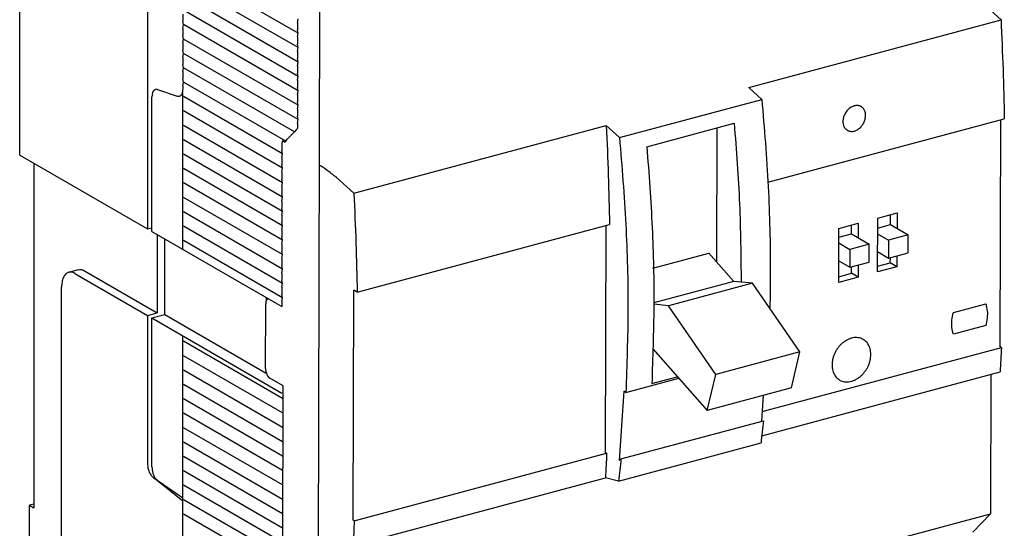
# Model space of a CAD drawing. Extents: x -741 to 1164, y -3289 to 616.
# Tile 10 of 65: x -735 to -609, y -2664 to -2599. Entities that reach past the tile are written whole.
import ezdxf

# ---------------------------------------------------------------- set-up
doc = ezdxf.new("R2010")
doc.units = 0
doc.header["$LTSCALE"] = 1.21
doc.header["$MEASUREMENT"] = 0
doc.layers.get('0').update_dxf_attribs({"linetype": 'CONTINUOUS'})

msp = doc.modelspace()

# ---------------------------------------------------------------- linework, layer by layer
for p, q in [((-735.23216, -2615.92156), (-735.23216, -2566.27746)), ((-718.90471, -2584.58413), (-718.90471, -2625.35196)), ((-699.67953, -2600.34818), (-714.31794, -2591.89335)), ((-699.67953, -2602.18685), (-714.31794, -2593.73202)), ((-699.67953, -2604.02552), (-714.31794, -2595.57069)), ((-612.14676, -2596.57847), (-609.89658, -2598.62884)), ((-714.40058, -2597.89118), (-714.40058, -2598.81051)), ((-699.67953, -2605.86419), (-714.31794, -2597.40936)), ((-696.95312, -2597.54869), (-697.17496, -2684.75666)), ((-714.31794, -2599.24803), (-714.40058, -2598.81051)), ((-714.40058, -2599.72985), (-714.31794, -2599.24803)), ((-699.67953, -2607.70287), (-714.31794, -2599.24803)), ((-699.76218, -2598.99133), (-699.67953, -2598.50951)), ((-699.76218, -2598.99133), (-699.76218, -2599.91067)), ((-642.12799, -2607.26861), (-609.89658, -2598.62884)), ((-714.40058, -2599.72985), (-714.40058, -2600.64919)), ((-699.67953, -2600.34818), (-699.76218, -2599.91067)), ((-699.76218, -2600.83), (-699.67953, -2600.34818)), ((-714.31794, -2601.0867), (-714.40058, -2600.64919)), ((-714.40058, -2601.56852), (-714.31794, -2601.0867)), ((-714.40058, -2601.56852), (-714.40058, -2602.48786)), ((-699.67953, -2609.54154), (-714.31794, -2601.0867)), ((-699.76218, -2600.83), (-699.76218, -2601.74934)), ((-699.67953, -2602.18685), (-699.76218, -2601.74934)), ((-714.31794, -2602.92537), (-714.40058, -2602.48786)), ((-714.40058, -2603.40719), (-714.31794, -2602.92537)), ((-699.67953, -2611.38021), (-714.31794, -2602.92537)), ((-699.76218, -2602.66867), (-699.67953, -2602.18685)), ((-699.76218, -2602.66867), (-699.76218, -2603.58801)), ((-714.40058, -2603.40719), (-714.40058, -2604.32653)), ((-714.31794, -2604.76404), (-714.40058, -2604.32653)), ((-699.67953, -2604.02552), (-699.76218, -2603.58801)), ((-699.76218, -2604.50734), (-699.67953, -2604.02552)), ((-714.40058, -2605.24586), (-714.31794, -2604.76404)), ((-714.40058, -2605.24586), (-714.40058, -2606.1652)), ((-700.12995, -2612.95873), (-714.31794, -2604.76404)), ((-699.76218, -2604.50734), (-699.76218, -2605.42668)), ((-699.67953, -2605.86419), (-699.76218, -2605.42668)), ((-714.31794, -2606.60271), (-714.40058, -2606.1652)), ((-714.40058, -2607.08453), (-714.31794, -2606.60271)), ((-701.25598, -2614.14703), (-714.31794, -2606.60271)), ((-699.76218, -2606.34602), (-699.67953, -2605.86419)), ((-699.76218, -2606.34602), (-699.76218, -2607.26535)), ((-717.6166, -2607.54009), (-715.12567, -2608.39775)), ((-714.40058, -2607.08453), (-714.40058, -2607.4514)), ((-714.39628, -2627.95593), (-714.40058, -2608.00387)), ((-699.67953, -2607.70287), (-699.76218, -2607.26535)), ((-699.76218, -2608.18469), (-699.67953, -2607.70287)), ((-642.12799, -2607.26861), (-640.44036, -2608.80638)), ((-718.34169, -2625.67714), (-718.34169, -2608.48644)), ((-701.65009, -2615.75807), (-714.31794, -2608.44138)), ((-699.76218, -2608.18469), (-699.76218, -2609.10402)), ((-699.67953, -2609.54154), (-699.76218, -2609.10402)), ((-658.62218, -2613.6801), (-640.44036, -2608.80638)), ((-701.65009, -2617.59674), (-714.31794, -2610.28005)), ((-699.76218, -2610.02336), (-699.67953, -2609.54154)), ((-699.76218, -2610.02336), (-699.76218, -2610.94269)), ((-699.67953, -2611.38021), (-699.76218, -2610.94269)), ((-699.76218, -2611.86203), (-699.67953, -2611.38021)), ((-699.76218, -2611.86203), (-699.76218, -2612.50556)), ((-655.13038, -2614.84012), (-643.97335, -2611.84943)), ((-639.67802, -2619.37944), (-609.47844, -2611.28431)), ((-610.00283, -2640.39686), (-609.92908, -2611.40511)), ((-701.65009, -2619.43541), (-714.31794, -2612.11872)), ((-700.4941, -2613.27796), (-700.12995, -2612.95873)), ((-699.93108, -2612.68381), (-700.12995, -2612.95873)), ((-699.76218, -2612.50556), (-699.93108, -2612.68381)), ((-692.54121, -2620.78209), (-660.30981, -2612.14232)), ((-660.30981, -2612.14232), (-658.62218, -2613.6801)), ((-646.18314, -2629.57944), (-646.13952, -2612.43008)), ((-701.65009, -2621.27408), (-714.31794, -2613.95739)), ((-701.68315, -2614.11212), (-701.73273, -2614.40122)), ((-701.73273, -2614.40122), (-701.73273, -2615.32055)), ((-701.40164, -2614.27472), (-701.68315, -2614.11212)), ((-701.40164, -2614.27472), (-701.25598, -2614.14703)), ((-701.25598, -2614.14703), (-701.05711, -2613.87211)), ((-700.4941, -2613.27796), (-701.05711, -2613.87211)), ((-701.65009, -2615.75807), (-701.73273, -2615.32055)), ((-735.23216, -2615.92156), (-718.90471, -2625.35196)), ((-701.65009, -2623.11275), (-714.31794, -2615.79606)), ((-701.73273, -2616.23989), (-701.65009, -2615.75807)), ((-701.73273, -2616.23989), (-701.73273, -2617.15922)), ((-733.42947, -2616.96276), (-733.42947, -2660.96188)), ((-701.65009, -2624.95142), (-714.31794, -2617.63474)), ((-701.65009, -2617.59674), (-701.73273, -2617.15922)), ((-701.73273, -2618.07856), (-701.65009, -2617.59674)), ((-701.73273, -2618.07856), (-701.73273, -2618.99789)), ((-701.65009, -2619.43541), (-701.73273, -2618.99789)), ((-701.73273, -2619.91723), (-701.65009, -2619.43541)), ((-694.79139, -2618.73172), (-692.54121, -2620.78209)), ((-701.65009, -2626.79009), (-714.31794, -2619.47341)), ((-701.73273, -2619.91723), (-701.73273, -2620.83656)), ((-701.65009, -2628.62876), (-714.31794, -2621.31208)), ((-701.65009, -2621.27408), (-701.73273, -2620.83656)), ((-701.73273, -2621.7559), (-701.65009, -2621.27408)), ((-701.73273, -2621.7559), (-701.73273, -2622.67524)), ((-701.65009, -2630.46743), (-714.31794, -2623.15075)), ((-701.65009, -2623.11275), (-701.73273, -2622.67524)), ((-701.73273, -2623.59457), (-701.65009, -2623.11275)), ((-701.73273, -2623.59457), (-701.73273, -2624.51391)), ((-625.67029, -2630.8363), (-625.65277, -2623.95146)), ((-625.65277, -2623.95146), (-623.17343, -2623.28687)), ((-624.02304, -2624.79369), (-624.01978, -2623.51373)), ((-623.17343, -2623.28687), (-623.17852, -2625.28718)), ((-718.90471, -2625.35196), (-718.34169, -2625.20104)), ((-718.34169, -2625.67714), (-701.73273, -2635.27013)), ((-701.65009, -2632.3061), (-714.31794, -2624.98942)), ((-701.65009, -2624.95142), (-701.73273, -2624.51391)), ((-701.73273, -2625.43324), (-701.65009, -2624.95142)), ((-701.73273, -2625.43324), (-701.73273, -2626.35258)), ((-692.12307, -2633.43757), (-659.89167, -2624.7978)), ((-660.41606, -2653.91035), (-660.34231, -2624.9186)), ((-630.62896, -2632.1655), (-630.61145, -2625.28066)), ((-630.61145, -2625.28066), (-628.13211, -2624.61606)), ((-628.98133, -2625.96973), (-628.97846, -2624.84293)), ((-628.13211, -2624.61606), (-628.13681, -2626.46322)), ((-625.65603, -2625.23142), (-624.02304, -2624.79369)), ((-624.02304, -2624.79369), (-621.771, -2626.10967)), ((-717.66504, -2626.06796), (-717.66504, -2636.05168)), ((-716.6888, -2636.2661), (-716.6888, -2626.63182)), ((-701.65009, -2634.14477), (-714.31794, -2626.82809)), ((-701.65009, -2626.79009), (-701.73273, -2626.35258)), ((-701.73273, -2627.27191), (-701.65009, -2626.79009)), ((-630.61432, -2626.40746), (-628.98133, -2625.96973)), ((-628.98133, -2625.96973), (-626.72928, -2627.28571)), ((-625.65786, -2625.95178), (-624.25033, -2626.77427)), ((-624.25033, -2626.77427), (-624.25617, -2629.06921)), ((-621.771, -2626.10967), (-624.25033, -2626.77427)), ((-621.77683, -2628.40462), (-621.771, -2626.10967)), ((-701.73273, -2627.27191), (-701.73273, -2628.19125)), ((-701.65009, -2628.62876), (-701.73273, -2628.19125)), ((-630.61615, -2627.12782), (-629.20862, -2627.95031)), ((-629.20862, -2627.95031), (-629.21446, -2630.24526)), ((-626.72928, -2627.28571), (-629.20862, -2627.95031)), ((-626.73512, -2629.58066), (-626.72928, -2627.28571)), ((-625.6637, -2628.24672), (-624.25617, -2629.06921)), ((-701.73273, -2629.11058), (-701.65009, -2628.62876)), ((-701.73273, -2629.11058), (-701.73273, -2630.02992)), ((-654.34899, -2630.34204), (-647.20398, -2628.42678)), ((-644.00353, -2632.0405), (-647.20398, -2628.42678)), ((-630.62199, -2629.42277), (-629.21446, -2630.24526)), ((-624.25617, -2629.06921), (-621.77683, -2628.40462)), ((-624.03546, -2629.67821), (-624.03376, -2629.0096)), ((-623.18741, -2628.78273), (-623.19095, -2630.17171)), ((-728.9712, -2630.87872), (-727.73153, -2630.54642)), ((-726.95479, -2630.68611), (-717.66504, -2636.05168)), ((-701.65009, -2630.46743), (-701.73273, -2630.02992)), ((-701.73273, -2630.94925), (-701.65009, -2630.46743)), ((-629.21446, -2630.24526), (-626.73512, -2629.58066)), ((-628.99414, -2631.00741), (-628.99205, -2630.18564)), ((-628.1457, -2629.95877), (-628.14963, -2631.5009)), ((-623.19095, -2630.17171), (-625.67029, -2630.8363)), ((-625.66845, -2630.11594), (-624.03546, -2629.67821)), ((-623.19095, -2630.17171), (-624.03546, -2629.67821)), ((-728.19446, -2631.01841), (-718.90471, -2636.38398)), ((-701.73273, -2630.94925), (-701.73273, -2631.86859)), ((-701.65009, -2632.3061), (-701.73273, -2631.86859)), ((-628.14963, -2631.5009), (-630.62896, -2632.1655)), ((-630.62713, -2631.44514), (-628.99414, -2631.00741)), ((-628.14963, -2631.5009), (-628.99414, -2631.00741)), ((-729.88351, -2692.55765), (-729.88351, -2632.80086)), ((-701.73273, -2632.78792), (-701.65009, -2632.3061)), ((-701.73273, -2632.78792), (-701.73273, -2633.70726)), ((-692.64746, -2662.55012), (-692.57274, -2633.1748)), ((-692.12307, -2633.43757), (-692.57274, -2633.1748)), ((-644.00353, -2632.0405), (-654.25573, -2634.78865)), ((-641.6377, -2632.28593), (-652.3815, -2635.16585)), ((-641.6377, -2632.28593), (-644.00353, -2632.0405)), ((-635.59715, -2641.04722), (-641.6377, -2632.28593)), ((-703.73944, -2634.1111), (-703.73944, -2634.51113)), ((-703.47548, -2634.26355), (-703.51023, -2634.27287)), ((-701.65009, -2634.14477), (-701.73273, -2633.70726)), ((-701.73273, -2634.62659), (-701.65009, -2634.14477)), ((-703.83534, -2643.17158), (-703.81433, -2634.90977)), ((-701.73273, -2634.62659), (-701.73273, -2635.27013)), ((-652.3815, -2635.16585), (-654.25189, -2634.97182)), ((-646.34095, -2643.92714), (-652.3815, -2635.16585)), ((-615.97939, -2636.03611), (-611.84716, -2634.92845)), ((-718.90471, -2636.38398), (-717.66504, -2636.05168)), ((-718.90471, -2636.38398), (-718.90471, -2655.31385)), ((-718.34169, -2636.70917), (-716.6888, -2636.2661)), ((-718.34169, -2636.70917), (-701.73273, -2646.30215)), ((-718.34169, -2655.73854), (-718.34169, -2636.70917)), ((-716.6888, -2636.2661), (-703.73944, -2643.74538)), ((-611.85416, -2637.68239), (-615.9864, -2638.79005)), ((-714.40058, -2701.50027), (-714.38475, -2638.99461)), ((-701.65009, -2647.01547), (-714.31794, -2639.69878)), ((-654.38348, -2640.66827), (-647.42199, -2648.52869)), ((-640.40648, -2648.67417), (-609.85328, -2640.48426)), ((-609.85328, -2640.48426), (-610.00283, -2640.39686)), ((-701.65009, -2648.85414), (-714.31794, -2641.53745)), ((-635.59715, -2641.04722), (-646.34095, -2643.92714)), ((-636.67819, -2645.64877), (-635.59715, -2641.04722)), ((-701.65009, -2650.69281), (-714.31794, -2643.37612)), ((-701.58564, -2645.40554), (-703.27467, -2644.41856)), ((-657.81487, -2646.23693), (-651.05618, -2644.42523)), ((-654.49593, -2645.08951), (-651.24066, -2644.21692)), ((-647.42199, -2648.52869), (-646.34095, -2643.92714)), ((-640.45251, -2651.76977), (-610.01101, -2643.60979)), ((-611.17928, -2643.92295), (-611.22454, -2661.71727)), ((-701.65009, -2652.53148), (-714.31794, -2645.21479)), ((-701.65569, -2672.9449), (-701.58564, -2645.40554)), ((-636.67819, -2645.64877), (-647.42199, -2648.52869)), ((-701.65009, -2654.37015), (-714.31794, -2647.05346)), ((-658.0731, -2646.08603), (-658.68324, -2654.92293)), ((-657.81487, -2646.23693), (-658.0731, -2646.08603)), ((-640.26396, -2646.60995), (-640.49105, -2649.89913)), ((-701.65009, -2656.20882), (-714.31794, -2648.89214)), ((-701.65009, -2658.04749), (-714.31794, -2650.73081)), ((-658.43598, -2654.70935), (-640.25416, -2649.83563)), ((-701.65009, -2659.88616), (-714.31794, -2652.56948)), ((-658.7338, -2657.55948), (-640.55198, -2652.68576)), ((-701.65009, -2661.72483), (-714.31794, -2654.40815)), ((-692.49791, -2662.63751), (-660.26651, -2653.99774)), ((-660.26651, -2653.99774), (-660.41606, -2653.91035)), ((-658.43598, -2654.70935), (-658.68324, -2654.92293)), ((-718.11286, -2657.14752), (-714.40058, -2659.67051)), ((-701.65009, -2663.5635), (-714.31794, -2656.24682)), ((-692.65564, -2665.76305), (-660.42423, -2657.12328)), ((-658.7338, -2657.55948), (-660.42423, -2657.12328)), ((-714.40058, -2660.13018), (-717.6166, -2657.52248)), ((-701.65009, -2665.40217), (-714.31794, -2658.08549)), ((-733.42947, -2660.48577), (-733.99249, -2660.63669)), ((-733.99249, -2660.63669), (-733.42947, -2660.96188)), ((-733.99249, -2672.58805), (-733.99249, -2660.63669)), ((-701.65009, -2667.24084), (-714.31794, -2659.92416)), ((-701.65009, -2669.07951), (-714.31794, -2661.76283)), ((-697.17496, -2684.75666), (-611.22454, -2661.71727)), ((-611.22454, -2661.71727), (-613.48592, -2664.0732)), ((-692.49791, -2662.63751), (-692.64746, -2662.55012))]:
    msp.add_line(p, q)
for points in [[(-609.89658, -2598.62884), (-609.64468, -2604.9797), (-609.47844, -2611.28431)], [(-717.88516, -2607.5255), (-718.04991, -2607.61236), (-718.20726, -2607.81761), (-718.30764, -2608.11848), (-718.34169, -2608.48644)], [(-717.6166, -2607.54009), (-717.84697, -2607.51703), (-717.88516, -2607.5255)], [(-714.53484, -2608.1199), (-714.69212, -2608.32528), (-714.85715, -2608.41234)], [(-714.43469, -2607.81964), (-714.53484, -2608.1199)], [(-714.40058, -2607.4514), (-714.43469, -2607.81964)], [(-714.85715, -2608.41234), (-714.89548, -2608.42084), (-715.12567, -2608.39775)], [(-640.44036, -2608.80638), (-639.63915, -2619.91859), (-639.36946, -2630.79472), (-639.41807, -2635.41032)], [(-628.63794, -2609.62595), (-628.84381, -2609.69747), (-629.04557, -2609.80024), (-629.23911, -2609.93217), (-629.42051, -2610.09057), (-629.58605, -2610.27221), (-629.73238, -2610.47339), (-629.8565, -2610.69003), (-629.95591, -2610.91771), (-630.02857, -2611.1518), (-630.073, -2611.38752), (-630.08831, -2611.62009), (-630.07417, -2611.84477), (-630.03087, -2612.05698), (-629.95931, -2612.25241), (-629.86092, -2612.42707), (-629.73773, -2612.57741), (-629.59223, -2612.70037), (-629.52496, -2612.74334)], [(-628.64611, -2612.83887), (-628.44024, -2612.76735), (-628.23848, -2612.66458), (-628.04494, -2612.53265), (-627.86354, -2612.37426), (-627.698, -2612.19262), (-627.55167, -2611.99143), (-627.42755, -2611.77479), (-627.32814, -2611.54711), (-627.25548, -2611.31303), (-627.21105, -2611.0773), (-627.19574, -2610.84473), (-627.20988, -2610.62005), (-627.25318, -2610.40784), (-627.32474, -2610.21242), (-627.42313, -2610.03775), (-627.54632, -2609.88741), (-627.69182, -2609.76445), (-627.75909, -2609.72149)], [(-627.75909, -2609.72149), (-627.85667, -2609.67137), (-628.0375, -2609.61007), (-628.23064, -2609.5818), (-628.43215, -2609.58713), (-628.63794, -2609.62595)], [(-643.97335, -2611.84943), (-643.30083, -2622.16132), (-643.08864, -2632.13511)], [(-660.30981, -2612.14232), (-660.05791, -2618.49318), (-659.89167, -2624.7978)], [(-629.52496, -2612.74334), (-629.42738, -2612.79345), (-629.24655, -2612.85475), (-629.05341, -2612.88302), (-628.8519, -2612.8777), (-628.64611, -2612.83887)], [(-658.62218, -2613.6801), (-657.82097, -2624.79231), (-657.55128, -2635.66843), (-657.81487, -2646.23693)], [(-655.13038, -2614.84012), (-654.45785, -2625.15201), (-654.24588, -2635.258), (-654.49593, -2645.08951)], [(-694.91776, -2618.6355), (-695.18543, -2618.45421), (-695.4604, -2618.25501), (-695.72437, -2618.05458), (-695.96678, -2617.8628), (-697.00307, -2617.18625)], [(-694.91776, -2618.6355), (-694.87237, -2618.66637), (-694.83018, -2618.69849), (-694.79139, -2618.73172)], [(-692.54121, -2620.78209), (-692.28931, -2627.13295), (-692.12307, -2633.43757)], [(-727.73212, -2630.54689), (-727.38662, -2630.52836), (-726.95479, -2630.68611)], [(-728.97179, -2630.87919), (-729.03979, -2630.90043), (-729.38915, -2631.13675), (-729.65711, -2631.5523), (-729.82738, -2632.1282), (-729.88351, -2632.80086)], [(-728.19446, -2631.01841), (-728.62629, -2630.86066), (-728.97179, -2630.87919)], [(-703.51009, -2634.27363), (-703.5804, -2634.30275), (-703.70522, -2634.43269), (-703.78616, -2634.64267), (-703.81433, -2634.90977)], [(-611.84716, -2634.92845), (-611.66601, -2635.78974), (-611.66838, -2636.72274), (-611.85416, -2637.68239)], [(-615.9864, -2638.79005), (-616.16755, -2637.92876), (-616.16518, -2636.99576), (-615.97939, -2636.03611)], [(-628.99534, -2639.29576), (-629.34825, -2639.41837), (-629.69413, -2639.59455), (-630.02592, -2639.82071), (-630.33688, -2640.09224), (-630.62067, -2640.40363), (-630.87151, -2640.74852), (-631.08431, -2641.1199), (-631.25472, -2641.51021), (-631.37928, -2641.9115), (-631.45545, -2642.3156), (-631.48168, -2642.71429), (-631.45744, -2643.09945), (-631.38322, -2643.46324), (-631.26054, -2643.79826), (-631.09188, -2644.09768), (-630.88069, -2644.35541), (-630.63126, -2644.5662), (-630.51595, -2644.63985)], [(-629.00935, -2644.80363), (-628.65643, -2644.68102), (-628.31055, -2644.50484), (-627.97876, -2644.27868), (-627.6678, -2644.00714), (-627.38401, -2643.69576), (-627.13317, -2643.35087), (-626.92038, -2642.97949), (-626.74997, -2642.58918), (-626.62541, -2642.18789), (-626.54924, -2641.78379), (-626.523, -2641.3851), (-626.54724, -2640.99993), (-626.62146, -2640.63614), (-626.74415, -2640.30113), (-626.9128, -2640.00171), (-627.124, -2639.74398), (-627.37343, -2639.53319), (-627.48873, -2639.45954)], [(-627.48873, -2639.45954), (-627.65602, -2639.37363), (-627.96602, -2639.26854), (-628.29711, -2639.22007), (-628.64256, -2639.22921), (-628.99534, -2639.29576)], [(-609.85328, -2640.48426), (-609.92926, -2642.04884), (-610.01101, -2643.60979)], [(-703.83534, -2643.17158), (-703.80857, -2643.47104), (-703.72916, -2643.77407), (-703.60543, -2644.04936), (-703.44821, -2644.27232), (-703.27467, -2644.41856)], [(-630.51595, -2644.63985), (-630.34867, -2644.72576), (-630.03867, -2644.83085), (-629.70757, -2644.87931), (-629.36212, -2644.87018), (-629.00935, -2644.80363)], [(-640.25416, -2649.83563), (-640.39765, -2651.26461), (-640.55198, -2652.68576)], [(-660.26651, -2653.99774), (-660.34248, -2655.56232), (-660.42423, -2657.12328)], [(-718.90471, -2655.31385), (-718.84537, -2655.8559), (-718.67569, -2656.39032), (-718.41953, -2656.84202), (-718.11286, -2657.14752)], [(-718.34169, -2655.73854), (-718.30759, -2656.14617), (-718.20743, -2656.56213), (-718.05015, -2656.9492), (-717.84679, -2657.27967), (-717.6166, -2657.52248)], [(-658.43598, -2654.70935), (-658.57947, -2656.13832), (-658.7338, -2657.55948)], [(-692.49791, -2662.63751), (-692.57389, -2664.20209), (-692.65564, -2665.76305)]]:
    msp.add_spline(points, degree=3)

doc.saveas('drawing.dxf')
